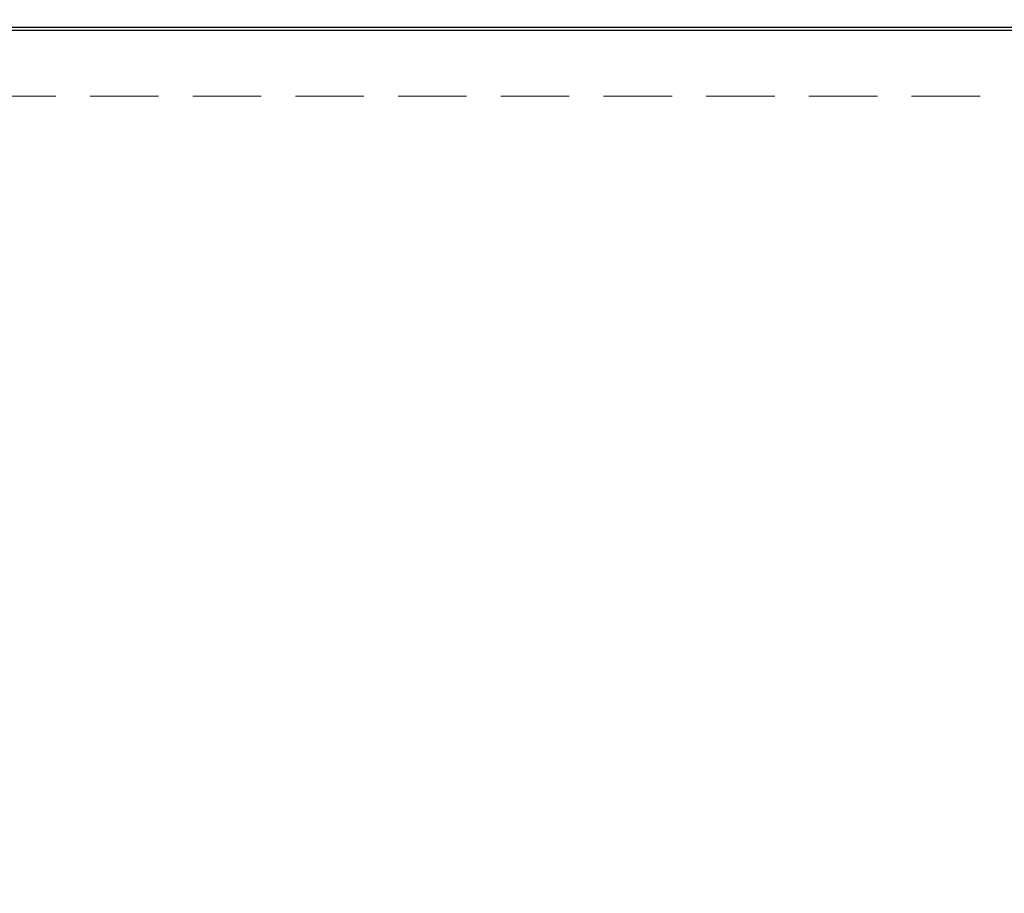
# Model space of a CAD drawing. Header units: inches. Extents: x 35 to 206, y 22 to 147.
# Tile 4 of 51: x 71 to 83, y 36 to 47. Entities that reach past the tile are written whole.
import ezdxf

# ---------------------------------------------------------------- set-up
doc = ezdxf.new("R2010")
doc.units = ezdxf.units.IN
doc.header["$LTSCALE"] = 16
doc.header["$MEASUREMENT"] = 0
doc.linetypes.add('HIDDEN', pattern=[0.075, 0.05, -0.025])
doc.layers.add('FORMAT', color=7, linetype='Continuous')
doc.styles.add('SLDTEXTSTYLE0', font='TXT', dxfattribs={"width": 0.75})
doc.dimstyles.new('SLDDIMSTYLE1', dxfattribs={"dimtxt": 1.5, "dimasz": 2.08, "dimexe": 0, "dimexo": 0.0625, "dimgap": 0.375, "dimtad": 0, "dimtih": 1, "dimtoh": 1, "dimdec": 0, "dimrnd": 1e-09, "dimzin": 12, "dimdsep": 46, "dimlunit": 5, "dimtxsty": 'SLDTEXTSTYLE0', "dimsah": 1, "dimcen": 0.09, "dimadec": 0, "dimazin": 3, "dimtfac": 1, "dimtdec": 0, "dimtofl": 0, "dimtmove": 0, "dimatfit": 3, "dimfxl": 1, "dimfrac": 2, "dimtolj": 1, "dimtzin": 12, "dimarcsym": 0})

# ---------------------------------------------------------------- blocks, each defined once
blk = doc.blocks.new('_D_3')
at = {"layer": 'FORMAT'}
for p, q in [((62.675, 43.511), (62.675, 32.728)), ((98.675, 43.511), (98.675, 32.728)), ((62.675, 34.728), (79.035, 34.728)), ((98.675, 34.728), (82.315, 34.728))]:
    blk.add_line(p, q, dxfattribs=at)
for points in [[(62.675, 34.728), (64.755, 34.408), (64.755, 35.048)], [(98.675, 34.728), (96.595, 35.048), (96.595, 34.408)]]:
    blk.add_solid(points, dxfattribs=at)
at = {"layer": 'FORMAT', "insert": (79.375, 35.449), "char_height": 1.5, "attachment_point": 1, "style": 'SLDTEXTSTYLE0'}
blk.add_mtext('5A', dxfattribs=at)
blk = doc.blocks.new('_D_4')
at = {"layer": 'FORMAT'}
for p, q in [((60.925, 45.905), (60.925, 28.948)), ((100.425, 45.905), (100.425, 28.948)), ((60.925, 30.948), (79.035, 30.948)), ((100.425, 30.948), (82.315, 30.948))]:
    blk.add_line(p, q, dxfattribs=at)
for points in [[(60.925, 30.948), (63.005, 30.628), (63.005, 31.268)], [(100.425, 30.948), (98.345, 31.268), (98.345, 30.628)]]:
    blk.add_solid(points, dxfattribs=at)
at = {"layer": 'FORMAT', "insert": (79.375, 31.669), "char_height": 1.5, "attachment_point": 1, "style": 'SLDTEXTSTYLE0'}
blk.add_mtext('2A', dxfattribs=at)

msp = doc.modelspace()

# ---------------------------------------------------------------- linework, layer by layer
at = {"color": 7, "linetype": 'Continuous', "lineweight": 25}
for p, q in [((60.963, 46.616), (100.387, 46.616)), ((97.3, 46.615), (64.05, 46.615)), ((97.3, 46.577), (64.05, 46.577))]:
    msp.add_line(p, q, dxfattribs=at)
at = {"layer": 'FORMAT', "linetype": 'HIDDEN', "lineweight": 18}
msp.add_line((62.675, 45.811), (98.675, 45.811), dxfattribs=at)

# ---------------------------------------------------------------- dimensions: what is measured, and where the dimension line sits
at = {"layer": 'FORMAT'}
for base, p1, p2, text, picture, middle in [((60.925, 30.948), (100.425, 46.705), (60.925, 46.705), '2A', '_D_4', (80.675, 30.948)), ((98.675, 34.728), (62.675, 44.311), (98.675, 44.311), '5A', '_D_3', (80.675, 34.728))]:
    dim = msp.add_linear_dim(base=base, p1=p1, p2=p2, text=text, dimstyle='SLDDIMSTYLE1', dxfattribs=at)
    dim.commit()
    dim.dimension.update_dxf_attribs({"geometry": picture, "text_midpoint": middle, "dimtype": 160})

doc.saveas('drawing.dxf')
